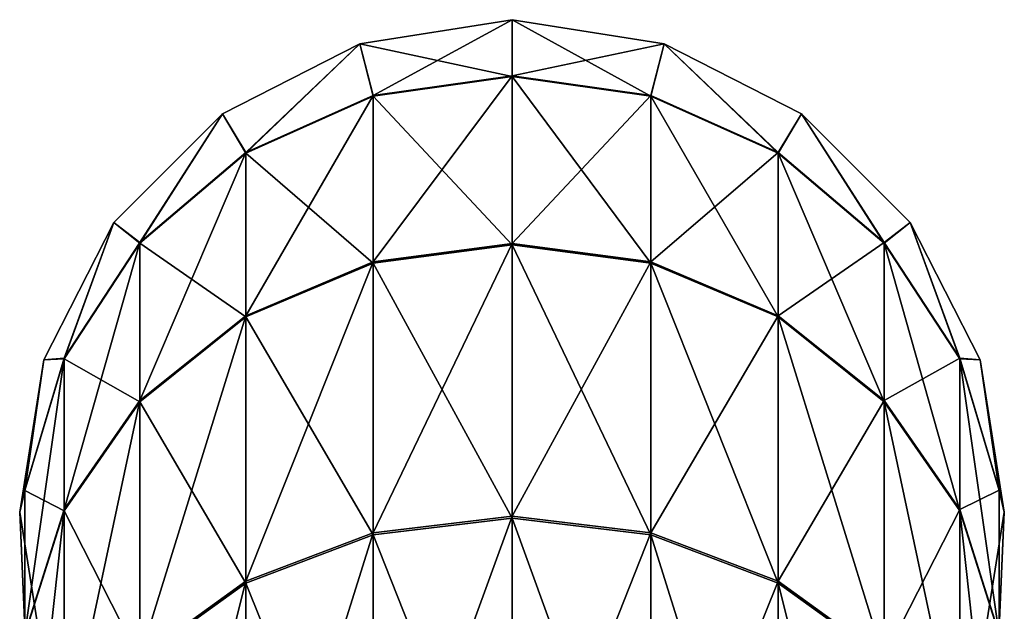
# Model space of a CAD drawing. Header units: millimetres. Extents: x -150 to 150, y -85 to 1149.
# Tile 255 of 256: x -10 to 10, y 1137 to 1149. Entities that reach past the tile are written whole.
import ezdxf

# ---------------------------------------------------------------- set-up
doc = ezdxf.new("R2010")
doc.units = ezdxf.units.MM
doc.header["$LTSCALE"] = 21.359881
for name, color, linetype in [('10', 7, 'CONTINUOUS'), ('11', 7, 'CONTINUOUS'), ('12', 7, 'CONTINUOUS'), ('7', 7, 'CONTINUOUS'), ('8', 7, 'CONTINUOUS'), ('9', 7, 'CONTINUOUS')]:
    doc.layers.add(name, color=color, linetype=linetype)

msp = doc.modelspace()

# ---------------------------------------------------------------- linework, layer by layer
at = {"layer": '10', "color": 7, "linetype": 'CONTINUOUS', "true_color": 0xaaaaaa}
for points in [[(0, 1149, 50), (-3.09, 1148.511, 50), (0, 1149, 250), (0, 1149, 50)], [(0, 1149, 250), (-3.09, 1148.511, 50), (-3.09, 1148.511, 250), (0, 1149, 250)], [(-3.09, 1148.511, 50), (-5.878, 1147.09, 50), (-3.09, 1148.511, 250), (-3.09, 1148.511, 50)], [(-3.09, 1148.511, 250), (-5.878, 1147.09, 50), (-5.878, 1147.09, 250), (-3.09, 1148.511, 250)], [(-5.878, 1147.09, 50), (-8.09, 1144.878, 50), (-5.878, 1147.09, 250), (-5.878, 1147.09, 50)], [(-5.878, 1147.09, 250), (-8.09, 1144.878, 50), (-8.09, 1144.878, 250), (-5.878, 1147.09, 250)], [(-8.09, 1144.878, 50), (-9.511, 1142.09, 50), (-8.09, 1144.878, 250), (-8.09, 1144.878, 50)], [(-8.09, 1144.878, 250), (-9.511, 1142.09, 50), (-9.511, 1142.09, 250), (-8.09, 1144.878, 250)], [(-9.511, 1142.09, 50), (-10, 1139, 50), (-9.511, 1142.09, 250), (-9.511, 1142.09, 50)], [(-9.511, 1142.09, 250), (-10, 1139, 50), (-10, 1139, 250), (-9.511, 1142.09, 250)], [(-10, 1139, 50), (-9.511, 1135.91, 50), (-10, 1139, 250), (-10, 1139, 50)], [(-10, 1139, 250), (-9.511, 1135.91, 50), (-9.511, 1135.91, 250), (-10, 1139, 250)]]:
    msp.add_3dface(points, dxfattribs=at)
at = {"layer": '11', "color": 7, "linetype": 'CONTINUOUS', "true_color": 0xaaaaaa}
for points in [[(3.09, 1148.511, 250), (0, 1149, 250), (2.817, 1147.45, 261.626), (3.09, 1148.511, 250)], [(2.817, 1147.45, 261.626), (0, 1149, 250), (0, 1147.847, 261.705), (2.817, 1147.45, 261.626)], [(5.406, 1146.29, 261.396), (3.09, 1148.511, 250), (2.817, 1147.45, 261.626), (5.406, 1146.29, 261.396)], [(5.878, 1147.09, 250), (3.09, 1148.511, 250), (5.406, 1146.29, 261.396), (5.878, 1147.09, 250)], [(2.817, 1147.45, 261.626), (0, 1147.847, 261.705), (2.817, 1144.054, 272.817), (2.817, 1147.45, 261.626)], [(2.817, 1144.054, 272.817), (0, 1147.847, 261.705), (0, 1144.428, 272.972), (2.817, 1144.054, 272.817)], [(5.406, 1146.29, 261.396), (2.817, 1147.45, 261.626), (5.406, 1142.962, 272.364), (5.406, 1146.29, 261.396)], [(5.406, 1142.962, 272.364), (2.817, 1147.45, 261.626), (2.817, 1144.054, 272.817), (5.406, 1142.962, 272.364)], [(7.557, 1144.462, 261.032), (5.878, 1147.09, 250), (5.406, 1146.29, 261.396), (7.557, 1144.462, 261.032)], [(8.09, 1144.878, 250), (5.878, 1147.09, 250), (7.557, 1144.462, 261.032), (8.09, 1144.878, 250)], [(7.557, 1144.462, 261.032), (5.406, 1146.29, 261.396), (7.557, 1141.24, 271.65), (7.557, 1144.462, 261.032)], [(7.557, 1141.24, 271.65), (5.406, 1146.29, 261.396), (5.406, 1142.962, 272.364), (7.557, 1141.24, 271.65)], [(9.096, 1142.114, 260.565), (8.09, 1144.878, 250), (7.557, 1144.462, 261.032), (9.096, 1142.114, 260.565)], [(9.511, 1142.09, 250), (8.09, 1144.878, 250), (9.096, 1142.114, 260.565), (9.511, 1142.09, 250)], [(2.817, 1144.054, 272.817), (0, 1144.428, 272.972), (2.817, 1138.538, 283.129), (2.817, 1144.054, 272.817)], [(2.817, 1138.538, 283.129), (0, 1144.428, 272.972), (0, 1138.875, 283.354), (2.817, 1138.538, 283.129)], [(9.096, 1142.114, 260.565), (7.557, 1144.462, 261.032), (9.096, 1139.028, 270.734), (9.096, 1142.114, 260.565)], [(9.096, 1139.028, 270.734), (7.557, 1144.462, 261.032), (7.557, 1141.24, 271.65), (9.096, 1139.028, 270.734)], [(5.406, 1142.962, 272.364), (2.817, 1144.054, 272.817), (5.406, 1137.556, 282.471), (5.406, 1142.962, 272.364)], [(5.406, 1137.556, 282.471), (2.817, 1144.054, 272.817), (2.817, 1138.538, 283.129), (5.406, 1137.556, 282.471)], [(7.557, 1141.24, 271.65), (5.406, 1142.962, 272.364), (7.557, 1136.006, 281.435), (7.557, 1141.24, 271.65)], [(7.557, 1136.006, 281.435), (5.406, 1142.962, 272.364), (5.406, 1137.556, 282.471), (7.557, 1136.006, 281.435)], [(9.898, 1139.435, 260.032), (9.511, 1142.09, 250), (9.096, 1142.114, 260.565), (9.898, 1139.435, 260.032)], [(9.898, 1139.435, 260.032), (9.096, 1142.114, 260.565), (9.898, 1136.505, 269.688), (9.898, 1139.435, 260.032)], [(9.898, 1136.505, 269.688), (9.096, 1142.114, 260.565), (9.096, 1139.028, 270.734), (9.898, 1136.505, 269.688)], [(10, 1139, 250), (9.511, 1142.09, 250), (9.898, 1139.435, 260.032), (10, 1139, 250)], [(9.096, 1139.028, 270.734), (7.557, 1141.24, 271.65), (9.096, 1134.016, 280.104), (9.096, 1139.028, 270.734)], [(9.096, 1134.016, 280.104), (7.557, 1141.24, 271.65), (7.557, 1136.006, 281.435), (9.096, 1134.016, 280.104)], [(9.898, 1136.643, 259.477), (10, 1139, 250), (9.898, 1139.435, 260.032), (9.898, 1136.643, 259.477)], [(9.898, 1136.643, 259.477), (9.898, 1139.435, 260.032), (9.898, 1133.876, 268.598), (9.898, 1136.643, 259.477)], [(9.898, 1133.876, 268.598), (9.898, 1139.435, 260.032), (9.898, 1136.505, 269.688), (9.898, 1133.876, 268.598)], [(9.898, 1136.505, 269.688), (9.096, 1139.028, 270.734), (9.898, 1131.746, 278.586), (9.898, 1136.505, 269.688)], [(9.898, 1131.746, 278.586), (9.096, 1139.028, 270.734), (9.096, 1134.016, 280.104), (9.898, 1131.746, 278.586)], [(9.511, 1135.91, 250), (10, 1139, 250), (9.898, 1136.643, 259.477), (9.511, 1135.91, 250)], [(2.817, 1138.538, 283.129), (0, 1138.875, 283.354), (2.817, 1131.115, 292.165), (2.817, 1138.538, 283.129)], [(2.817, 1131.115, 292.165), (0, 1138.875, 283.354), (0, 1131.401, 292.451), (2.817, 1131.115, 292.165)], [(5.406, 1137.556, 282.471), (2.817, 1138.538, 283.129), (5.406, 1130.28, 291.328), (5.406, 1137.556, 282.471)], [(5.406, 1130.28, 291.328), (2.817, 1138.538, 283.129), (2.817, 1131.115, 292.165), (5.406, 1130.28, 291.328)], [(7.557, 1136.006, 281.435), (5.406, 1137.556, 282.471), (7.557, 1128.962, 290.009), (7.557, 1136.006, 281.435)], [(7.557, 1128.962, 290.009), (5.406, 1137.556, 282.471), (5.406, 1130.28, 291.328), (7.557, 1128.962, 290.009)]]:
    msp.add_3dface(points, dxfattribs=at)
at = {"layer": '12', "color": 7, "linetype": 'CONTINUOUS', "true_color": 0xaaaaaa}
for points in [[(0, 1149, 250), (-3.09, 1148.511, 250), (0, 1147.847, 261.705), (0, 1149, 250)], [(-3.09, 1148.511, 250), (-5.878, 1147.09, 250), (-5.406, 1146.29, 261.396), (-3.09, 1148.511, 250)], [(-2.817, 1147.45, 261.626), (-3.09, 1148.511, 250), (-5.406, 1146.29, 261.396), (-2.817, 1147.45, 261.626)], [(0, 1147.847, 261.705), (-3.09, 1148.511, 250), (-2.817, 1147.45, 261.626), (0, 1147.847, 261.705)], [(0, 1144.428, 272.972), (0, 1147.847, 261.705), (-2.817, 1147.45, 261.626), (0, 1144.428, 272.972)], [(-2.817, 1147.45, 261.626), (-5.406, 1146.29, 261.396), (-2.817, 1144.054, 272.817), (-2.817, 1147.45, 261.626)], [(0, 1144.428, 272.972), (-2.817, 1147.45, 261.626), (-2.817, 1144.054, 272.817), (0, 1144.428, 272.972)], [(-5.878, 1147.09, 250), (-8.09, 1144.878, 250), (-7.557, 1144.462, 261.032), (-5.878, 1147.09, 250)], [(-5.406, 1146.29, 261.396), (-5.878, 1147.09, 250), (-7.557, 1144.462, 261.032), (-5.406, 1146.29, 261.396)], [(-5.406, 1146.29, 261.396), (-7.557, 1144.462, 261.032), (-5.406, 1142.962, 272.364), (-5.406, 1146.29, 261.396)], [(-2.817, 1144.054, 272.817), (-5.406, 1146.29, 261.396), (-5.406, 1142.962, 272.364), (-2.817, 1144.054, 272.817)], [(-8.09, 1144.878, 250), (-9.511, 1142.09, 250), (-9.096, 1142.114, 260.565), (-8.09, 1144.878, 250)], [(-7.557, 1144.462, 261.032), (-8.09, 1144.878, 250), (-9.096, 1142.114, 260.565), (-7.557, 1144.462, 261.032)], [(-7.557, 1144.462, 261.032), (-9.096, 1142.114, 260.565), (-7.557, 1141.24, 271.65), (-7.557, 1144.462, 261.032)], [(-5.406, 1142.962, 272.364), (-7.557, 1144.462, 261.032), (-7.557, 1141.24, 271.65), (-5.406, 1142.962, 272.364)], [(0, 1138.875, 283.354), (0, 1144.428, 272.972), (-2.817, 1144.054, 272.817), (0, 1138.875, 283.354)], [(-2.817, 1144.054, 272.817), (-5.406, 1142.962, 272.364), (-2.817, 1138.538, 283.129), (-2.817, 1144.054, 272.817)], [(0, 1138.875, 283.354), (-2.817, 1144.054, 272.817), (-2.817, 1138.538, 283.129), (0, 1138.875, 283.354)], [(-5.406, 1142.962, 272.364), (-7.557, 1141.24, 271.65), (-5.406, 1137.556, 282.471), (-5.406, 1142.962, 272.364)], [(-2.817, 1138.538, 283.129), (-5.406, 1142.962, 272.364), (-5.406, 1137.556, 282.471), (-2.817, 1138.538, 283.129)], [(-9.511, 1142.09, 250), (-10, 1139, 250), (-9.898, 1139.435, 260.032), (-9.511, 1142.09, 250)], [(-9.096, 1142.114, 260.565), (-9.511, 1142.09, 250), (-9.898, 1139.435, 260.032), (-9.096, 1142.114, 260.565)], [(-9.096, 1142.114, 260.565), (-9.898, 1139.435, 260.032), (-9.096, 1139.028, 270.734), (-9.096, 1142.114, 260.565)], [(-7.557, 1141.24, 271.65), (-9.096, 1142.114, 260.565), (-9.096, 1139.028, 270.734), (-7.557, 1141.24, 271.65)], [(-7.557, 1141.24, 271.65), (-9.096, 1139.028, 270.734), (-7.557, 1136.006, 281.435), (-7.557, 1141.24, 271.65)], [(-5.406, 1137.556, 282.471), (-7.557, 1141.24, 271.65), (-7.557, 1136.006, 281.435), (-5.406, 1137.556, 282.471)], [(-9.898, 1139.435, 260.032), (-10, 1139, 250), (-9.898, 1136.643, 259.477), (-9.898, 1139.435, 260.032)], [(-9.898, 1139.435, 260.032), (-9.898, 1136.643, 259.477), (-9.898, 1136.505, 269.688), (-9.898, 1139.435, 260.032)], [(-9.096, 1139.028, 270.734), (-9.898, 1139.435, 260.032), (-9.898, 1136.505, 269.688), (-9.096, 1139.028, 270.734)], [(-10, 1139, 250), (-9.511, 1135.91, 250), (-9.898, 1136.643, 259.477), (-10, 1139, 250)], [(-9.096, 1139.028, 270.734), (-9.898, 1136.505, 269.688), (-9.096, 1134.016, 280.104), (-9.096, 1139.028, 270.734)], [(-7.557, 1136.006, 281.435), (-9.096, 1139.028, 270.734), (-9.096, 1134.016, 280.104), (-7.557, 1136.006, 281.435)], [(0, 1131.401, 292.451), (0, 1138.875, 283.354), (-2.817, 1138.538, 283.129), (0, 1131.401, 292.451)], [(-2.817, 1138.538, 283.129), (-5.406, 1137.556, 282.471), (-2.817, 1131.115, 292.165), (-2.817, 1138.538, 283.129)], [(0, 1131.401, 292.451), (-2.817, 1138.538, 283.129), (-2.817, 1131.115, 292.165), (0, 1131.401, 292.451)], [(-5.406, 1137.556, 282.471), (-7.557, 1136.006, 281.435), (-5.406, 1130.28, 291.328), (-5.406, 1137.556, 282.471)], [(-2.817, 1131.115, 292.165), (-5.406, 1137.556, 282.471), (-5.406, 1130.28, 291.328), (-2.817, 1131.115, 292.165)]]:
    msp.add_3dface(points, dxfattribs=at)
at = {"layer": '7', "color": 7, "linetype": 'CONTINUOUS', "true_color": 0xaaaaaa}
for points in [[(3.09, 1148.511, 50), (0, 1147.861, 38.364), (0, 1149, 50), (3.09, 1148.511, 50)], [(2.817, 1147.463, 38.442), (0, 1147.861, 38.364), (3.09, 1148.511, 50), (2.817, 1147.463, 38.442)], [(5.406, 1146.304, 38.672), (2.817, 1147.463, 38.442), (3.09, 1148.511, 50), (5.406, 1146.304, 38.672)], [(5.878, 1147.09, 50), (5.406, 1146.304, 38.672), (3.09, 1148.511, 50), (5.878, 1147.09, 50)], [(2.817, 1147.463, 38.442), (0, 1144.455, 27.093), (0, 1147.861, 38.364), (2.817, 1147.463, 38.442)], [(2.817, 1144.081, 27.248), (0, 1144.455, 27.093), (2.817, 1147.463, 38.442), (2.817, 1144.081, 27.248)], [(5.406, 1146.304, 38.672), (2.817, 1144.081, 27.248), (2.817, 1147.463, 38.442), (5.406, 1146.304, 38.672)], [(7.557, 1144.475, 39.033), (5.406, 1146.304, 38.672), (5.878, 1147.09, 50), (7.557, 1144.475, 39.033)], [(8.09, 1144.878, 50), (7.557, 1144.475, 39.033), (5.878, 1147.09, 50), (8.09, 1144.878, 50)], [(5.406, 1142.988, 27.699), (2.817, 1144.081, 27.248), (5.406, 1146.304, 38.672), (5.406, 1142.988, 27.699)], [(7.557, 1144.475, 39.033), (5.406, 1142.988, 27.699), (5.406, 1146.304, 38.672), (7.557, 1144.475, 39.033)], [(9.096, 1142.126, 39.498), (7.557, 1144.475, 39.033), (8.09, 1144.878, 50), (9.096, 1142.126, 39.498)], [(9.511, 1142.09, 50), (9.096, 1142.126, 39.498), (8.09, 1144.878, 50), (9.511, 1142.09, 50)], [(2.817, 1144.081, 27.248), (0, 1138.914, 16.705), (0, 1144.455, 27.093), (2.817, 1144.081, 27.248)], [(7.557, 1141.265, 28.411), (5.406, 1142.988, 27.699), (7.557, 1144.475, 39.033), (7.557, 1141.265, 28.411)], [(9.096, 1142.126, 39.498), (7.557, 1141.265, 28.411), (7.557, 1144.475, 39.033), (9.096, 1142.126, 39.498)], [(2.817, 1138.577, 16.93), (0, 1138.914, 16.705), (2.817, 1144.081, 27.248), (2.817, 1138.577, 16.93)], [(5.406, 1142.988, 27.699), (2.817, 1138.577, 16.93), (2.817, 1144.081, 27.248), (5.406, 1142.988, 27.699)], [(5.406, 1137.594, 17.586), (2.817, 1138.577, 16.93), (5.406, 1142.988, 27.699), (5.406, 1137.594, 17.586)], [(7.557, 1141.265, 28.411), (5.406, 1137.594, 17.586), (5.406, 1142.988, 27.699), (7.557, 1141.265, 28.411)], [(9.096, 1139.052, 29.325), (7.557, 1141.265, 28.411), (9.096, 1142.126, 39.498), (9.096, 1139.052, 29.325)], [(9.898, 1139.447, 40.027), (9.096, 1139.052, 29.325), (9.096, 1142.126, 39.498), (9.898, 1139.447, 40.027)], [(9.898, 1139.447, 40.027), (9.096, 1142.126, 39.498), (9.511, 1142.09, 50), (9.898, 1139.447, 40.027)], [(10, 1139, 50), (9.898, 1139.447, 40.027), (9.511, 1142.09, 50), (10, 1139, 50)], [(7.557, 1136.043, 18.62), (5.406, 1137.594, 17.586), (7.557, 1141.265, 28.411), (7.557, 1136.043, 18.62)], [(9.096, 1139.052, 29.325), (7.557, 1136.043, 18.62), (7.557, 1141.265, 28.411), (9.096, 1139.052, 29.325)], [(9.898, 1136.528, 30.368), (9.096, 1139.052, 29.325), (9.898, 1139.447, 40.027), (9.898, 1136.528, 30.368)], [(9.898, 1136.655, 40.579), (9.898, 1136.528, 30.368), (9.898, 1139.447, 40.027), (9.898, 1136.655, 40.579)], [(9.898, 1136.655, 40.579), (9.898, 1139.447, 40.027), (10, 1139, 50), (9.898, 1136.655, 40.579)], [(9.096, 1134.051, 19.949), (7.557, 1136.043, 18.62), (9.096, 1139.052, 29.325), (9.096, 1134.051, 19.949)], [(9.898, 1136.528, 30.368), (9.096, 1134.051, 19.949), (9.096, 1139.052, 29.325), (9.898, 1136.528, 30.368)], [(9.511, 1135.91, 50), (9.898, 1136.655, 40.579), (10, 1139, 50), (9.511, 1135.91, 50)], [(2.817, 1138.577, 16.93), (0, 1131.451, 7.599), (0, 1138.914, 16.705), (2.817, 1138.577, 16.93)], [(2.817, 1131.165, 7.885), (0, 1131.451, 7.599), (2.817, 1138.577, 16.93), (2.817, 1131.165, 7.885)], [(5.406, 1137.594, 17.586), (2.817, 1131.165, 7.885), (2.817, 1138.577, 16.93), (5.406, 1137.594, 17.586)], [(5.406, 1130.328, 8.72), (2.817, 1131.165, 7.885), (5.406, 1137.594, 17.586), (5.406, 1130.328, 8.72)], [(7.557, 1136.043, 18.62), (5.406, 1130.328, 8.72), (5.406, 1137.594, 17.586), (7.557, 1136.043, 18.62)]]:
    msp.add_3dface(points, dxfattribs=at)
at = {"layer": '8', "color": 7, "linetype": 'CONTINUOUS', "true_color": 0xaaaaaa}
for points in [[(0, 1149, 50), (-2.817, 1147.463, 38.442), (-3.09, 1148.511, 50), (0, 1149, 50)], [(0, 1149, 50), (0, 1147.861, 38.364), (-2.817, 1147.463, 38.442), (0, 1149, 50)], [(-3.09, 1148.511, 50), (-5.406, 1146.304, 38.672), (-5.878, 1147.09, 50), (-3.09, 1148.511, 50)], [(-2.817, 1147.463, 38.442), (-5.406, 1146.304, 38.672), (-3.09, 1148.511, 50), (-2.817, 1147.463, 38.442)], [(0, 1147.861, 38.364), (0, 1144.455, 27.093), (-2.817, 1144.081, 27.248), (0, 1147.861, 38.364)], [(0, 1147.861, 38.364), (-2.817, 1144.081, 27.248), (-2.817, 1147.463, 38.442), (0, 1147.861, 38.364)], [(-2.817, 1144.081, 27.248), (-5.406, 1142.988, 27.699), (-2.817, 1147.463, 38.442), (-2.817, 1144.081, 27.248)], [(-2.817, 1147.463, 38.442), (-5.406, 1142.988, 27.699), (-5.406, 1146.304, 38.672), (-2.817, 1147.463, 38.442)], [(-5.878, 1147.09, 50), (-7.557, 1144.475, 39.033), (-8.09, 1144.878, 50), (-5.878, 1147.09, 50)], [(-5.406, 1146.304, 38.672), (-7.557, 1144.475, 39.033), (-5.878, 1147.09, 50), (-5.406, 1146.304, 38.672)], [(-5.406, 1142.988, 27.699), (-7.557, 1141.265, 28.411), (-5.406, 1146.304, 38.672), (-5.406, 1142.988, 27.699)], [(-5.406, 1146.304, 38.672), (-7.557, 1141.265, 28.411), (-7.557, 1144.475, 39.033), (-5.406, 1146.304, 38.672)], [(-8.09, 1144.878, 50), (-9.096, 1142.126, 39.498), (-9.511, 1142.09, 50), (-8.09, 1144.878, 50)], [(-7.557, 1144.475, 39.033), (-9.096, 1142.126, 39.498), (-8.09, 1144.878, 50), (-7.557, 1144.475, 39.033)], [(-7.557, 1141.265, 28.411), (-9.096, 1139.052, 29.325), (-7.557, 1144.475, 39.033), (-7.557, 1141.265, 28.411)], [(-7.557, 1144.475, 39.033), (-9.096, 1139.052, 29.325), (-9.096, 1142.126, 39.498), (-7.557, 1144.475, 39.033)], [(0, 1144.455, 27.093), (0, 1138.914, 16.705), (-2.817, 1138.577, 16.93), (0, 1144.455, 27.093)], [(0, 1144.455, 27.093), (-2.817, 1138.577, 16.93), (-2.817, 1144.081, 27.248), (0, 1144.455, 27.093)], [(-2.817, 1138.577, 16.93), (-5.406, 1137.594, 17.586), (-2.817, 1144.081, 27.248), (-2.817, 1138.577, 16.93)], [(-2.817, 1144.081, 27.248), (-5.406, 1137.594, 17.586), (-5.406, 1142.988, 27.699), (-2.817, 1144.081, 27.248)], [(-5.406, 1137.594, 17.586), (-7.557, 1136.043, 18.62), (-5.406, 1142.988, 27.699), (-5.406, 1137.594, 17.586)], [(-5.406, 1142.988, 27.699), (-7.557, 1136.043, 18.62), (-7.557, 1141.265, 28.411), (-5.406, 1142.988, 27.699)], [(-9.511, 1142.09, 50), (-9.898, 1139.447, 40.027), (-10, 1139, 50), (-9.511, 1142.09, 50)], [(-9.096, 1139.052, 29.325), (-9.898, 1136.528, 30.368), (-9.096, 1142.126, 39.498), (-9.096, 1139.052, 29.325)], [(-9.096, 1142.126, 39.498), (-9.898, 1136.528, 30.368), (-9.898, 1139.447, 40.027), (-9.096, 1142.126, 39.498)], [(-9.096, 1142.126, 39.498), (-9.898, 1139.447, 40.027), (-9.511, 1142.09, 50), (-9.096, 1142.126, 39.498)], [(-7.557, 1136.043, 18.62), (-9.096, 1134.051, 19.949), (-7.557, 1141.265, 28.411), (-7.557, 1136.043, 18.62)], [(-7.557, 1141.265, 28.411), (-9.096, 1134.051, 19.949), (-9.096, 1139.052, 29.325), (-7.557, 1141.265, 28.411)], [(-9.898, 1139.447, 40.027), (-9.898, 1136.655, 40.579), (-10, 1139, 50), (-9.898, 1139.447, 40.027)], [(-9.898, 1136.528, 30.368), (-9.898, 1133.897, 31.455), (-9.898, 1139.447, 40.027), (-9.898, 1136.528, 30.368)], [(-9.898, 1139.447, 40.027), (-9.898, 1133.897, 31.455), (-9.898, 1136.655, 40.579), (-9.898, 1139.447, 40.027)], [(-10, 1139, 50), (-9.898, 1136.655, 40.579), (-9.511, 1135.91, 50), (-10, 1139, 50)], [(-9.096, 1134.051, 19.949), (-9.898, 1131.779, 21.464), (-9.096, 1139.052, 29.325), (-9.096, 1134.051, 19.949)], [(-9.096, 1139.052, 29.325), (-9.898, 1131.779, 21.464), (-9.898, 1136.528, 30.368), (-9.096, 1139.052, 29.325)], [(0, 1138.914, 16.705), (0, 1131.451, 7.599), (-2.817, 1131.165, 7.885), (0, 1138.914, 16.705)], [(0, 1138.914, 16.705), (-2.817, 1131.165, 7.885), (-2.817, 1138.577, 16.93), (0, 1138.914, 16.705)], [(-2.817, 1131.165, 7.885), (-5.406, 1130.328, 8.72), (-2.817, 1138.577, 16.93), (-2.817, 1131.165, 7.885)], [(-2.817, 1138.577, 16.93), (-5.406, 1130.328, 8.72), (-5.406, 1137.594, 17.586), (-2.817, 1138.577, 16.93)], [(-5.406, 1130.328, 8.72), (-7.557, 1129.009, 10.038), (-5.406, 1137.594, 17.586), (-5.406, 1130.328, 8.72)], [(-5.406, 1137.594, 17.586), (-7.557, 1129.009, 10.038), (-7.557, 1136.043, 18.62), (-5.406, 1137.594, 17.586)]]:
    msp.add_3dface(points, dxfattribs=at)
at = {"layer": '9', "color": 7, "linetype": 'CONTINUOUS', "true_color": 0xaaaaaa}
for points in [[(3.09, 1148.511, 50), (0, 1149, 50), (3.09, 1148.511, 250), (3.09, 1148.511, 50)], [(3.09, 1148.511, 250), (0, 1149, 50), (0, 1149, 250), (3.09, 1148.511, 250)], [(5.878, 1147.09, 50), (3.09, 1148.511, 50), (5.878, 1147.09, 250), (5.878, 1147.09, 50)], [(5.878, 1147.09, 250), (3.09, 1148.511, 50), (3.09, 1148.511, 250), (5.878, 1147.09, 250)], [(8.09, 1144.878, 50), (5.878, 1147.09, 50), (8.09, 1144.878, 250), (8.09, 1144.878, 50)], [(8.09, 1144.878, 250), (5.878, 1147.09, 50), (5.878, 1147.09, 250), (8.09, 1144.878, 250)], [(9.511, 1142.09, 50), (8.09, 1144.878, 50), (9.511, 1142.09, 250), (9.511, 1142.09, 50)], [(9.511, 1142.09, 250), (8.09, 1144.878, 50), (8.09, 1144.878, 250), (9.511, 1142.09, 250)], [(10, 1139, 50), (9.511, 1142.09, 50), (10, 1139, 250), (10, 1139, 50)], [(10, 1139, 250), (9.511, 1142.09, 50), (9.511, 1142.09, 250), (10, 1139, 250)], [(9.511, 1135.91, 50), (10, 1139, 50), (9.511, 1135.91, 250), (9.511, 1135.91, 50)], [(9.511, 1135.91, 250), (10, 1139, 50), (10, 1139, 250), (9.511, 1135.91, 250)]]:
    msp.add_3dface(points, dxfattribs=at)

doc.saveas('drawing.dxf')
